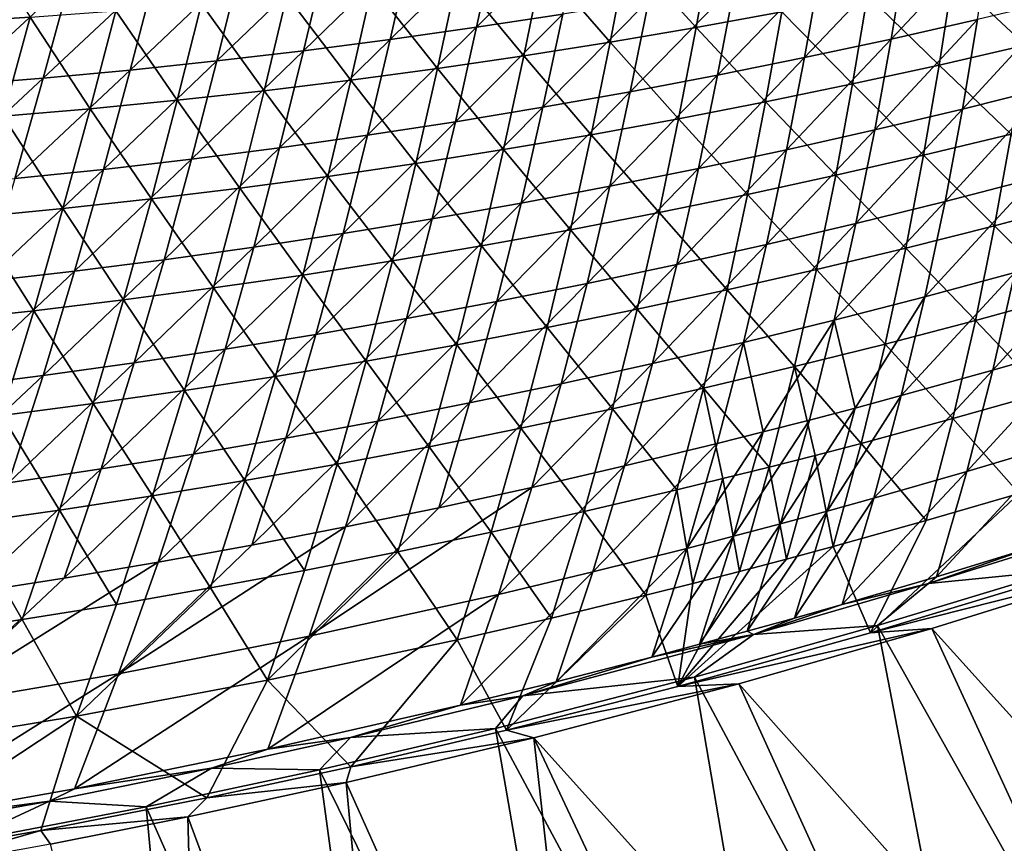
# Model space of a CAD drawing. Header units: metres. Extents: x 0 to 1400, y -1400 to 0.
# Tile 68 of 256: x 633 to 714, y -1315 to -1247. Entities that reach past the tile are written whole.
import ezdxf

# ---------------------------------------------------------------- set-up
doc = ezdxf.new("R2010")
doc.units = ezdxf.units.M

msp = doc.modelspace()

# ---------------------------------------------------------------- linework, layer by layer
at = {"layer": 'None'}
for points in [[(679.133789, -1239.338867, -253.429626), (670.5495, -1247.897217, -225.444366), (677.615845, -1246.807983, -225.486618)], [(679.133789, -1239.338867, -253.429626), (672.174927, -1240.327393, -253.386749), (670.5495, -1247.897217, -225.444366)], [(629.186462, -1239.457153, -281.940186), (633.964417, -1247.071899, -253.984146), (626.93573, -1247.496216, -253.953888)], [(712.714722, -1240.11853, -225.698166), (705.728821, -1241.619751, -225.655869), (704.523865, -1248.859375, -197.772064)], [(704.523865, -1248.859375, -197.772064), (711.611755, -1247.255615, -197.812775), (712.714722, -1240.11853, -225.698166)], [(672.174927, -1240.327393, -253.386749), (663.469788, -1248.901978, -225.402176), (670.5495, -1247.897217, -225.444366)], [(663.469788, -1248.901978, -225.402176), (672.174927, -1240.327393, -253.386749), (665.204346, -1241.232056, -253.343948)], [(688.538574, -1247.907227, -226.304794), (682.923706, -1241.700439, -254.201187), (689.867676, -1240.597046, -254.232803)], [(695.569458, -1246.620483, -226.335846), (688.538574, -1247.907227, -226.304794), (689.867676, -1240.597046, -254.232803)], [(665.204346, -1241.232056, -253.343948), (658.223022, -1242.052002, -253.301224), (656.377686, -1249.821289, -225.360046)], [(656.377686, -1249.821289, -225.360046), (663.469788, -1248.901978, -225.402176), (665.204346, -1241.232056, -253.343948)], [(681.489685, -1249.11145, -226.273865), (675.9646, -1242.720947, -254.169708), (682.923706, -1241.700439, -254.201187)], [(688.538574, -1247.907227, -226.304794), (681.489685, -1249.11145, -226.273865), (682.923706, -1241.700439, -254.201187)], [(705.728821, -1241.619751, -225.655869), (697.416626, -1250.381958, -197.731308), (704.523865, -1248.859375, -197.772064)], [(697.416626, -1250.381958, -197.731308), (705.728821, -1241.619751, -225.655869), (698.725159, -1243.040039, -225.613556)], [(658.223022, -1242.052002, -253.301224), (649.274109, -1250.654541, -225.318024), (656.377686, -1249.821289, -225.360046)], [(649.274109, -1250.654541, -225.318024), (658.223022, -1242.052002, -253.301224), (651.231934, -1242.786743, -253.258606)], [(709.574585, -1243.802124, -226.398224), (716.547791, -1242.271973, -226.429535), (715.522827, -1249.354736, -198.556259)], [(644.231995, -1243.435425, -253.21611), (635.036499, -1252.059814, -225.234344), (642.160095, -1251.401001, -225.276123)], [(635.036499, -1252.059814, -225.234344), (644.231995, -1243.435425, -253.21611), (637.224243, -1243.997559, -253.173752)], [(651.231934, -1242.786743, -253.258606), (644.231995, -1243.435425, -253.21611), (642.160095, -1251.401001, -225.276123)], [(642.160095, -1251.401001, -225.276123), (649.274109, -1250.654541, -225.318024), (651.231934, -1242.786743, -253.258606)], [(674.423706, -1250.232422, -226.243042), (668.991577, -1243.658081, -254.138351), (675.9646, -1242.720947, -254.169708)], [(681.489685, -1249.11145, -226.273865), (674.423706, -1250.232422, -226.243042), (675.9646, -1242.720947, -254.169708)], [(690.290771, -1251.82251, -197.690552), (698.725159, -1243.040039, -225.613556), (691.70459, -1244.378662, -225.571228)], [(690.290771, -1251.82251, -197.690552), (697.416626, -1250.381958, -197.731308), (698.725159, -1243.040039, -225.613556)], [(637.224243, -1243.997559, -253.173752), (630.209534, -1244.47229, -253.131561), (627.904358, -1252.630371, -225.192719)], [(627.904358, -1252.630371, -225.192719), (635.036499, -1252.059814, -225.234344), (637.224243, -1243.997559, -253.173752)], [(667.34198, -1251.269409, -226.212357), (662.006042, -1244.51123, -254.107162), (668.991577, -1243.658081, -254.138351)], [(674.423706, -1250.232422, -226.243042), (667.34198, -1251.269409, -226.212357), (668.991577, -1243.658081, -254.138351)], [(702.581604, -1245.251953, -226.366989), (709.574585, -1243.802124, -226.398224), (708.449097, -1250.986572, -198.52652)], [(708.449097, -1250.986572, -198.52652), (709.574585, -1243.802124, -226.398224), (715.522827, -1249.354736, -198.556259)], [(655.009216, -1245.279785, -254.076141), (662.006042, -1244.51123, -254.107162), (660.245911, -1252.221924, -226.181808)], [(662.006042, -1244.51123, -254.107162), (667.34198, -1251.269409, -226.212357), (660.245911, -1252.221924, -226.181808)], [(683.147156, -1253.180176, -197.64978), (691.70459, -1244.378662, -225.571228), (684.667847, -1245.634888, -225.528915)], [(683.147156, -1253.180176, -197.64978), (690.290771, -1251.82251, -197.690552), (691.70459, -1244.378662, -225.571228)], [(648.002441, -1245.963135, -254.045288), (655.009216, -1245.279785, -254.076141), (653.13678, -1253.089111, -226.151413)], [(655.009216, -1245.279785, -254.076141), (660.245911, -1252.221924, -226.181808), (653.13678, -1253.089111, -226.151413)], [(684.667847, -1245.634888, -225.528915), (677.615845, -1246.807983, -225.486618), (675.986633, -1254.454224, -197.609024)], [(675.986633, -1254.454224, -197.609024), (683.147156, -1253.180176, -197.64978), (684.667847, -1245.634888, -225.528915)], [(695.569458, -1246.620483, -226.335846), (702.581604, -1245.251953, -226.366989), (701.35376, -1252.537842, -198.496872)], [(701.35376, -1252.537842, -198.496872), (702.581604, -1245.251953, -226.366989), (708.449097, -1250.986572, -198.52652)], [(717.539551, -1252.808838, -170.030609), (718.679382, -1245.571289, -197.853439), (710.368103, -1254.595337, -169.992477)], [(718.679382, -1245.571289, -197.853439), (711.611755, -1247.255615, -197.812775), (710.368103, -1254.595337, -169.992477)], [(638.885071, -1254.565063, -226.091141), (633.964417, -1247.071899, -253.984146), (640.987061, -1246.560669, -254.014618)], [(646.016052, -1253.870361, -226.121185), (638.885071, -1254.565063, -226.091141), (640.987061, -1246.560669, -254.014618)], [(646.016052, -1253.870361, -226.121185), (640.987061, -1246.560669, -254.014618), (648.002441, -1245.963135, -254.045288)], [(653.13678, -1253.089111, -226.151413), (646.016052, -1253.870361, -226.121185), (648.002441, -1245.963135, -254.045288)], [(688.538574, -1247.907227, -226.304794), (695.569458, -1246.620483, -226.335846), (694.237427, -1254.00769, -198.4673)], [(694.237427, -1254.00769, -198.4673), (695.569458, -1246.620483, -226.335846), (701.35376, -1252.537842, -198.496872)], [(626.93573, -1247.496216, -253.953888), (633.964417, -1247.071899, -253.984146), (631.745117, -1255.172363, -226.061279)], [(633.964417, -1247.071899, -253.984146), (638.885071, -1254.565063, -226.091141), (631.745117, -1255.172363, -226.061279)], [(677.615845, -1246.807983, -225.486618), (668.81012, -1255.643921, -197.568314), (675.986633, -1254.454224, -197.609024)], [(677.615845, -1246.807983, -225.486618), (670.5495, -1247.897217, -225.444366), (668.81012, -1255.643921, -197.568314)], [(710.368103, -1254.595337, -169.992477), (711.611755, -1247.255615, -197.812775), (703.174927, -1256.30127, -169.954285)], [(711.611755, -1247.255615, -197.812775), (704.523865, -1248.859375, -197.772064), (703.174927, -1256.30127, -169.954285)], [(670.5495, -1247.897217, -225.444366), (661.618591, -1256.748413, -197.527634), (668.81012, -1255.643921, -197.568314)], [(670.5495, -1247.897217, -225.444366), (663.469788, -1248.901978, -225.402176), (661.618591, -1256.748413, -197.527634)], [(681.489685, -1249.11145, -226.273865), (688.538574, -1247.907227, -226.304794), (687.100647, -1255.395264, -198.43782)], [(687.100647, -1255.395264, -198.43782), (688.538574, -1247.907227, -226.304794), (694.237427, -1254.00769, -198.4673)], [(663.469788, -1248.901978, -225.402176), (654.413025, -1257.766724, -197.48703), (661.618591, -1256.748413, -197.527634)], [(654.413025, -1257.766724, -197.48703), (663.469788, -1248.901978, -225.402176), (656.377686, -1249.821289, -225.360046)], [(703.174927, -1256.30127, -169.954285), (704.523865, -1248.859375, -197.772064), (695.960754, -1257.925415, -169.916046)], [(704.523865, -1248.859375, -197.772064), (697.416626, -1250.381958, -197.731308), (695.960754, -1257.925415, -169.916046)], [(656.377686, -1249.821289, -225.360046), (649.274109, -1250.654541, -225.318024), (647.194458, -1258.69812, -197.446518)], [(647.194458, -1258.69812, -197.446518), (654.413025, -1257.766724, -197.48703), (656.377686, -1249.821289, -225.360046)], [(674.423706, -1250.232422, -226.243042), (681.489685, -1249.11145, -226.273865), (679.94397, -1256.700073, -198.408447)], [(679.94397, -1256.700073, -198.408447), (681.489685, -1249.11145, -226.273865), (687.100647, -1255.395264, -198.43782)], [(708.449097, -1250.986572, -198.52652), (715.522827, -1249.354736, -198.556259), (714.357178, -1256.640015, -170.747528)], [(649.274109, -1250.654541, -225.318024), (639.963867, -1259.54187, -197.406097), (647.194458, -1258.69812, -197.446518)], [(639.963867, -1259.54187, -197.406097), (649.274109, -1250.654541, -225.318024), (642.160095, -1251.401001, -225.276123)], [(667.34198, -1251.269409, -226.212357), (674.423706, -1250.232422, -226.243042), (672.768372, -1257.921143, -198.379181)], [(672.768372, -1257.921143, -198.379181), (674.423706, -1250.232422, -226.243042), (679.94397, -1256.700073, -198.408447)], [(695.960754, -1257.925415, -169.916046), (697.416626, -1250.381958, -197.731308), (688.726501, -1259.467285, -169.877777)], [(697.416626, -1250.381958, -197.731308), (690.290771, -1251.82251, -197.690552), (688.726501, -1259.467285, -169.877777)], [(642.160095, -1251.401001, -225.276123), (635.036499, -1252.059814, -225.234344), (632.722107, -1260.296997, -197.365799)], [(632.722107, -1260.296997, -197.365799), (639.963867, -1259.54187, -197.406097), (642.160095, -1251.401001, -225.276123)], [(660.245911, -1252.221924, -226.181808), (667.34198, -1251.269409, -226.212357), (665.575256, -1259.057739, -198.350052)], [(665.575256, -1259.057739, -198.350052), (667.34198, -1251.269409, -226.212357), (672.768372, -1257.921143, -198.379181)], [(701.35376, -1252.537842, -198.496872), (708.449097, -1250.986572, -198.52652), (707.179504, -1258.373169, -170.720322)], [(707.179504, -1258.373169, -170.720322), (708.449097, -1250.986572, -198.52652), (714.357178, -1256.640015, -170.747528)], [(635.036499, -1252.059814, -225.234344), (625.470276, -1260.962769, -197.325638), (632.722107, -1260.296997, -197.365799)], [(625.470276, -1260.962769, -197.325638), (635.036499, -1252.059814, -225.234344), (627.904358, -1252.630371, -225.192719)], [(653.13678, -1253.089111, -226.151413), (660.245911, -1252.221924, -226.181808), (658.366089, -1260.109253, -198.32106)], [(658.366089, -1260.109253, -198.32106), (660.245911, -1252.221924, -226.181808), (665.575256, -1259.057739, -198.350052)], [(688.726501, -1259.467285, -169.877777), (690.290771, -1251.82251, -197.690552), (681.472961, -1260.925781, -169.839508)], [(690.290771, -1251.82251, -197.690552), (683.147156, -1253.180176, -197.64978), (681.472961, -1260.925781, -169.839508)], [(646.016052, -1253.870361, -226.121185), (653.13678, -1253.089111, -226.151413), (651.142212, -1261.074707, -198.292206)], [(651.142212, -1261.074707, -198.292206), (653.13678, -1253.089111, -226.151413), (658.366089, -1260.109253, -198.32106)], [(694.237427, -1254.00769, -198.4673), (701.35376, -1252.537842, -198.496872), (699.978577, -1260.025269, -170.693176)], [(699.978577, -1260.025269, -170.693176), (701.35376, -1252.537842, -198.496872), (707.179504, -1258.373169, -170.720322)], [(710.368103, -1254.595337, -169.992477), (708.940002, -1262.161621, -142.244186), (717.539551, -1252.808838, -170.030609)], [(708.940002, -1262.161621, -142.244186), (716.219055, -1260.27356, -142.278748), (717.539551, -1252.808838, -170.030609)], [(638.885071, -1254.565063, -226.091141), (646.016052, -1253.870361, -226.121185), (643.90509, -1261.953369, -198.263519)], [(643.90509, -1261.953369, -198.263519), (646.016052, -1253.870361, -226.121185), (651.142212, -1261.074707, -198.292206)], [(681.472961, -1260.925781, -169.839508), (683.147156, -1253.180176, -197.64978), (674.200928, -1262.300049, -169.801224)], [(683.147156, -1253.180176, -197.64978), (675.986633, -1254.454224, -197.609024), (674.200928, -1262.300049, -169.801224)], [(631.745117, -1255.172363, -226.061279), (638.885071, -1254.565063, -226.091141), (636.656128, -1262.744629, -198.235001)], [(636.656128, -1262.744629, -198.235001), (638.885071, -1254.565063, -226.091141), (643.90509, -1261.953369, -198.263519)], [(674.200928, -1262.300049, -169.801224), (675.986633, -1254.454224, -197.609024), (666.911438, -1263.589233, -169.76297)], [(675.986633, -1254.454224, -197.609024), (668.81012, -1255.643921, -197.568314), (666.911438, -1263.589233, -169.76297)], [(687.100647, -1255.395264, -198.43782), (694.237427, -1254.00769, -198.4673), (692.754944, -1261.595703, -170.666122)], [(692.754944, -1261.595703, -170.666122), (694.237427, -1254.00769, -198.4673), (699.978577, -1260.025269, -170.693176)], [(703.174927, -1256.30127, -169.954285), (701.637817, -1263.968628, -142.209534), (710.368103, -1254.595337, -169.992477)], [(701.637817, -1263.968628, -142.209534), (708.940002, -1262.161621, -142.244186), (710.368103, -1254.595337, -169.992477)], [(629.396729, -1263.447632, -198.206665), (631.745117, -1255.172363, -226.061279), (636.656128, -1262.744629, -198.235001)], [(679.94397, -1256.700073, -198.408447), (687.100647, -1255.395264, -198.43782), (685.509155, -1263.083618, -170.639145)], [(685.509155, -1263.083618, -170.639145), (687.100647, -1255.395264, -198.43782), (692.754944, -1261.595703, -170.666122)], [(666.911438, -1263.589233, -169.76297), (668.81012, -1255.643921, -197.568314), (659.605408, -1264.79248, -169.724762)], [(668.81012, -1255.643921, -197.568314), (661.618591, -1256.748413, -197.527634), (659.605408, -1264.79248, -169.724762)], [(695.960754, -1257.925415, -169.916046), (694.313293, -1265.693481, -142.174835), (703.174927, -1256.30127, -169.954285)], [(694.313293, -1265.693481, -142.174835), (701.637817, -1263.968628, -142.209534), (703.174927, -1256.30127, -169.954285)], [(659.605408, -1264.79248, -169.724762), (661.618591, -1256.748413, -197.527634), (652.283875, -1265.908936, -169.6866)], [(661.618591, -1256.748413, -197.527634), (654.413025, -1257.766724, -197.48703), (652.283875, -1265.908936, -169.6866)], [(672.768372, -1257.921143, -198.379181), (679.94397, -1256.700073, -198.408447), (678.24176, -1264.488037, -170.612274)], [(678.24176, -1264.488037, -170.612274), (679.94397, -1256.700073, -198.408447), (685.509155, -1263.083618, -170.639145)], [(714.357178, -1256.640015, -170.747528), (713.007141, -1264.151855, -143.010422), (707.179504, -1258.373169, -170.720322)], [(720.267212, -1262.237915, -143.034164), (713.007141, -1264.151855, -143.010422), (714.357178, -1256.640015, -170.747528)], [(652.283875, -1265.908936, -169.6866), (654.413025, -1257.766724, -197.48703), (644.947876, -1266.9375, -169.648499)], [(654.413025, -1257.766724, -197.48703), (647.194458, -1258.69812, -197.446518), (644.947876, -1266.9375, -169.648499)], [(665.575256, -1259.057739, -198.350052), (672.768372, -1257.921143, -198.379181), (670.953796, -1265.808472, -170.58551)], [(670.953796, -1265.808472, -170.58551), (672.768372, -1257.921143, -198.379181), (678.24176, -1264.488037, -170.612274)], [(688.726501, -1259.467285, -169.877777), (686.967285, -1267.335327, -142.140091), (695.960754, -1257.925415, -169.916046)], [(686.967285, -1267.335327, -142.140091), (694.313293, -1265.693481, -142.174835), (695.960754, -1257.925415, -169.916046)], [(644.947876, -1266.9375, -169.648499), (647.194458, -1258.69812, -197.446518), (637.598328, -1267.877441, -169.610489)], [(647.194458, -1258.69812, -197.446518), (639.963867, -1259.54187, -197.406097), (637.598328, -1267.877441, -169.610489)], [(707.179504, -1258.373169, -170.720322), (705.721741, -1265.985352, -142.98674), (699.978577, -1260.025269, -170.693176)], [(713.007141, -1264.151855, -143.010422), (705.721741, -1265.985352, -142.98674), (707.179504, -1258.373169, -170.720322)], [(637.598328, -1267.877441, -169.610489), (639.963867, -1259.54187, -197.406097), (630.236267, -1268.727661, -169.572571)], [(639.963867, -1259.54187, -197.406097), (632.722107, -1260.296997, -197.365799), (630.236267, -1268.727661, -169.572571)], [(658.366089, -1260.109253, -198.32106), (665.575256, -1259.057739, -198.350052), (663.646667, -1267.043823, -170.558868)], [(663.646667, -1267.043823, -170.558868), (665.575256, -1259.057739, -198.350052), (670.953796, -1265.808472, -170.58551)], [(681.472961, -1260.925781, -169.839508), (679.600586, -1268.893311, -142.105316), (688.726501, -1259.467285, -169.877777)], [(679.600586, -1268.893311, -142.105316), (686.967285, -1267.335327, -142.140091), (688.726501, -1259.467285, -169.877777)], [(651.142212, -1261.074707, -198.292206), (658.366089, -1260.109253, -198.32106), (656.321838, -1268.193237, -170.532349)], [(656.321838, -1268.193237, -170.532349), (658.366089, -1260.109253, -198.32106), (663.646667, -1267.043823, -170.558868)], [(699.978577, -1260.025269, -170.693176), (698.411682, -1267.737427, -142.963104), (692.754944, -1261.595703, -170.666122)], [(705.721741, -1265.985352, -142.98674), (698.411682, -1267.737427, -142.963104), (699.978577, -1260.025269, -170.693176)], [(708.940002, -1262.161621, -142.244186), (707.283264, -1269.97937, -114.570862), (716.219055, -1260.27356, -142.278748)], [(707.283264, -1269.97937, -114.570862), (714.674011, -1267.991089, -114.600845), (716.219055, -1260.27356, -142.278748)], [(643.90509, -1261.953369, -198.263519), (651.142212, -1261.074707, -198.292206), (648.980835, -1269.255981, -170.505966)], [(648.980835, -1269.255981, -170.505966), (651.142212, -1261.074707, -198.292206), (656.321838, -1268.193237, -170.532349)], [(674.200928, -1262.300049, -169.801224), (672.21405, -1270.366455, -142.070526), (681.472961, -1260.925781, -169.839508)], [(672.21405, -1270.366455, -142.070526), (679.600586, -1268.893311, -142.105316), (681.472961, -1260.925781, -169.839508)], [(636.656128, -1262.744629, -198.235001), (643.90509, -1261.953369, -198.263519), (641.625061, -1270.231201, -170.479736)], [(641.625061, -1270.231201, -170.479736), (643.90509, -1261.953369, -198.263519), (648.980835, -1269.255981, -170.505966)], [(692.754944, -1261.595703, -170.666122), (691.077454, -1269.407349, -142.939545), (685.509155, -1263.083618, -170.639145)], [(698.411682, -1267.737427, -142.963104), (691.077454, -1269.407349, -142.939545), (692.754944, -1261.595703, -170.666122)], [(629.396729, -1263.447632, -198.206665), (636.656128, -1262.744629, -198.235001), (634.25592, -1271.11792, -170.453674)], [(634.25592, -1271.11792, -170.453674), (636.656128, -1262.744629, -198.235001), (641.625061, -1270.231201, -170.479736)], [(666.911438, -1263.589233, -169.76297), (664.808716, -1271.753784, -142.035721), (674.200928, -1262.300049, -169.801224)], [(664.808716, -1271.753784, -142.035721), (672.21405, -1270.366455, -142.070526), (674.200928, -1262.300049, -169.801224)], [(701.637817, -1263.968628, -142.209534), (699.868103, -1271.885864, -114.540787), (708.940002, -1262.161621, -142.244186)], [(699.868103, -1271.885864, -114.540787), (707.283264, -1269.97937, -114.570862), (708.940002, -1262.161621, -142.244186)], [(718.798706, -1269.901855, -115.368752), (713.007141, -1264.151855, -143.010422), (720.267212, -1262.237915, -143.034164)], [(626.875, -1271.915405, -170.427765), (629.396729, -1263.447632, -198.206665), (634.25592, -1271.11792, -170.453674)], [(659.605408, -1264.79248, -169.724762), (657.385559, -1273.054443, -142.000946), (666.911438, -1263.589233, -169.76297)], [(657.385559, -1273.054443, -142.000946), (664.808716, -1271.753784, -142.035721), (666.911438, -1263.589233, -169.76297)], [(685.509155, -1263.083618, -170.639145), (683.719482, -1270.994263, -142.916077), (678.24176, -1264.488037, -170.612274)], [(691.077454, -1269.407349, -142.939545), (683.719482, -1270.994263, -142.916077), (685.509155, -1263.083618, -170.639145)], [(694.313293, -1265.693481, -142.174835), (692.429504, -1273.709839, -114.510635), (701.637817, -1263.968628, -142.209534)], [(692.429504, -1273.709839, -114.510635), (699.868103, -1271.885864, -114.540787), (701.637817, -1263.968628, -142.209534)], [(711.428223, -1271.915283, -115.349564), (705.721741, -1265.985352, -142.98674), (713.007141, -1264.151855, -143.010422)], [(718.798706, -1269.901855, -115.368752), (711.428223, -1271.915283, -115.349564), (713.007141, -1264.151855, -143.010422)], [(652.283875, -1265.908936, -169.6866), (649.945496, -1274.267212, -141.966187), (659.605408, -1264.79248, -169.724762)], [(649.945496, -1274.267212, -141.966187), (657.385559, -1273.054443, -142.000946), (659.605408, -1264.79248, -169.724762)], [(678.24176, -1264.488037, -170.612274), (676.338379, -1272.497314, -142.89267), (670.953796, -1265.808472, -170.58551)], [(683.719482, -1270.994263, -142.916077), (676.338379, -1272.497314, -142.89267), (678.24176, -1264.488037, -170.612274)], [(644.947876, -1266.9375, -169.648499), (642.489685, -1275.391357, -141.931488), (652.283875, -1265.908936, -169.6866)], [(642.489685, -1275.391357, -141.931488), (649.945496, -1274.267212, -141.966187), (652.283875, -1265.908936, -169.6866)], [(670.953796, -1265.808472, -170.58551), (668.935181, -1273.915649, -142.86937), (663.646667, -1267.043823, -170.558868)], [(676.338379, -1272.497314, -142.89267), (668.935181, -1273.915649, -142.86937), (670.953796, -1265.808472, -170.58551)], [(686.967285, -1267.335327, -142.140091), (684.968201, -1275.450195, -114.480415), (694.313293, -1265.693481, -142.174835)], [(684.968201, -1275.450195, -114.480415), (692.429504, -1273.709839, -114.510635), (694.313293, -1265.693481, -142.174835)], [(698.411682, -1267.737427, -142.963104), (705.721741, -1265.985352, -142.98674), (704.03125, -1273.847778, -115.330414)], [(705.721741, -1265.985352, -142.98674), (711.428223, -1271.915283, -115.349564), (704.03125, -1273.847778, -115.330414)], [(712.859863, -1275.98938, -86.990395), (722.039673, -1265.922241, -114.63073), (714.674011, -1267.991089, -114.600845)], [(722.039673, -1265.922241, -114.63073), (712.859863, -1275.98938, -86.990395), (720.34082, -1273.821289, -87.014969)], [(637.598328, -1267.877441, -169.610489), (635.019104, -1276.425781, -141.896835), (644.947876, -1266.9375, -169.648499)], [(635.019104, -1276.425781, -141.896835), (642.489685, -1275.391357, -141.931488), (644.947876, -1266.9375, -169.648499)], [(663.646667, -1267.043823, -170.558868), (661.511414, -1275.248291, -142.846176), (656.321838, -1268.193237, -170.532349)], [(668.935181, -1273.915649, -142.86937), (661.511414, -1275.248291, -142.846176), (663.646667, -1267.043823, -170.558868)], [(679.600586, -1268.893311, -142.105316), (677.484985, -1277.105957, -114.450142), (686.967285, -1267.335327, -142.140091)], [(677.484985, -1277.105957, -114.450142), (684.968201, -1275.450195, -114.480415), (686.967285, -1267.335327, -142.140091)], [(630.236267, -1268.727661, -169.572571), (627.534668, -1277.369507, -141.862244), (637.598328, -1267.877441, -169.610489)], [(627.534668, -1277.369507, -141.862244), (635.019104, -1276.425781, -141.896835), (637.598328, -1267.877441, -169.610489)], [(656.321838, -1268.193237, -170.532349), (654.068481, -1276.494263, -142.82309), (648.980835, -1269.255981, -170.505966)], [(661.511414, -1275.248291, -142.846176), (654.068481, -1276.494263, -142.82309), (656.321838, -1268.193237, -170.532349)], [(696.608276, -1275.698364, -115.311302), (691.077454, -1269.407349, -142.939545), (698.411682, -1267.737427, -142.963104)], [(704.03125, -1273.847778, -115.330414), (696.608276, -1275.698364, -115.311302), (698.411682, -1267.737427, -142.963104)], [(705.352783, -1278.076172, -86.965721), (712.859863, -1275.98938, -86.990395), (714.674011, -1267.991089, -114.600845)], [(714.674011, -1267.991089, -114.600845), (707.283264, -1269.97937, -114.570862), (705.352783, -1278.076172, -86.965721)], [(648.980835, -1269.255981, -170.505966), (646.607971, -1277.65271, -142.800125), (641.625061, -1270.231201, -170.479736)], [(654.068481, -1276.494263, -142.82309), (646.607971, -1277.65271, -142.800125), (648.980835, -1269.255981, -170.505966)], [(672.21405, -1270.366455, -142.070526), (669.980835, -1278.676025, -114.419823), (679.600586, -1268.893311, -142.105316)], [(669.980835, -1278.676025, -114.419823), (677.484985, -1277.105957, -114.450142), (679.600586, -1268.893311, -142.105316)], [(691.077454, -1269.407349, -142.939545), (689.15979, -1277.466309, -115.292252), (683.719482, -1270.994263, -142.916077)], [(689.15979, -1277.466309, -115.292252), (691.077454, -1269.407349, -142.939545), (696.608276, -1275.698364, -115.311302)], [(707.283264, -1269.97937, -114.570862), (699.868103, -1271.885864, -114.540787), (701.589722, -1279.088867, -86.953346)], [(707.283264, -1269.97937, -114.570862), (701.589722, -1279.088867, -86.953346), (705.352783, -1278.076172, -86.965721)], [(717.059509, -1277.846436, -87.773666), (711.428223, -1271.915283, -115.349564), (718.798706, -1269.901855, -115.368752)], [(641.625061, -1270.231201, -170.479736), (639.131409, -1278.722656, -142.777283), (634.25592, -1271.11792, -170.453674)], [(646.607971, -1277.65271, -142.800125), (639.131409, -1278.722656, -142.777283), (641.625061, -1270.231201, -170.479736)], [(664.808716, -1271.753784, -142.035721), (662.456726, -1280.159668, -114.389473), (672.21405, -1270.366455, -142.070526)], [(662.456726, -1280.159668, -114.389473), (669.980835, -1278.676025, -114.419823), (672.21405, -1270.366455, -142.070526)], [(634.25592, -1271.11792, -170.453674), (631.640198, -1279.703125, -142.754578), (626.875, -1271.915405, -170.427765)], [(639.131409, -1278.722656, -142.777283), (631.640198, -1279.703125, -142.754578), (634.25592, -1271.11792, -170.453674)], [(683.719482, -1270.994263, -142.916077), (681.68634, -1279.150635, -115.273247), (676.338379, -1272.497314, -142.89267)], [(689.15979, -1277.466309, -115.292252), (681.68634, -1279.150635, -115.273247), (683.719482, -1270.994263, -142.916077)], [(657.385559, -1273.054443, -142.000946), (654.913635, -1281.555542, -114.3591), (664.808716, -1271.753784, -142.035721)], [(654.913635, -1281.555542, -114.3591), (662.456726, -1280.159668, -114.389473), (664.808716, -1271.753784, -142.035721)], [(676.338379, -1272.497314, -142.89267), (674.188416, -1280.750488, -115.254311), (668.935181, -1273.915649, -142.86937)], [(681.68634, -1279.150635, -115.273247), (674.188416, -1280.750488, -115.254311), (676.338379, -1272.497314, -142.89267)], [(692.429504, -1273.709839, -114.510635), (694.044983, -1281.051758, -86.928528), (699.868103, -1271.885864, -114.540787)], [(694.044983, -1281.051758, -86.928528), (697.820435, -1280.080688, -86.940948), (699.868103, -1271.885864, -114.540787)], [(699.868103, -1271.885864, -114.540787), (697.820435, -1280.080688, -86.940948), (701.589722, -1279.088867, -86.953346)], [(704.03125, -1273.847778, -115.330414), (711.428223, -1271.915283, -115.349564), (709.574036, -1279.957886, -87.759811)], [(711.428223, -1271.915283, -115.349564), (717.059509, -1277.846436, -87.773666), (709.574036, -1279.957886, -87.759811)], [(649.945496, -1274.267212, -141.966187), (647.352661, -1282.862671, -114.328728), (657.385559, -1273.054443, -142.000946)], [(647.352661, -1282.862671, -114.328728), (654.913635, -1281.555542, -114.3591), (657.385559, -1273.054443, -142.000946)], [(668.935181, -1273.915649, -142.86937), (666.667114, -1282.264893, -115.235443), (661.511414, -1275.248291, -142.846176)], [(674.188416, -1280.750488, -115.254311), (666.667114, -1282.264893, -115.235443), (668.935181, -1273.915649, -142.86937)], [(684.968201, -1275.450195, -114.480415), (682.683167, -1283.838745, -86.891151), (692.429504, -1273.709839, -114.510635)], [(682.683167, -1283.838745, -86.891151), (690.263611, -1282.001953, -86.916084), (692.429504, -1273.709839, -114.510635)], [(692.429504, -1273.709839, -114.510635), (690.263611, -1282.001953, -86.916084), (694.044983, -1281.051758, -86.928528)], [(702.061035, -1281.987793, -87.745987), (696.608276, -1275.698364, -115.311302), (704.03125, -1273.847778, -115.330414)], [(709.574036, -1279.957886, -87.759811), (702.061035, -1281.987793, -87.745987), (704.03125, -1273.847778, -115.330414)], [(710.733093, -1284.29248, -59.452564), (718.334534, -1282.026978, -59.4711), (720.34082, -1273.821289, -87.014969)], [(720.34082, -1273.821289, -87.014969), (712.859863, -1275.98938, -86.990395), (710.733093, -1284.29248, -59.452564)], [(642.489685, -1275.391357, -141.931488), (639.774719, -1284.080078, -114.298363), (649.945496, -1274.267212, -141.966187)], [(639.774719, -1284.080078, -114.298363), (647.352661, -1282.862671, -114.328728), (649.945496, -1274.267212, -141.966187)], [(635.019104, -1276.425781, -141.896835), (632.180969, -1285.206787, -114.268021), (642.489685, -1275.391357, -141.931488)], [(632.180969, -1285.206787, -114.268021), (639.774719, -1284.080078, -114.298363), (642.489685, -1275.391357, -141.931488)], [(661.511414, -1275.248291, -142.846176), (659.123962, -1283.692749, -115.216652), (654.068481, -1276.494263, -142.82309)], [(666.667114, -1282.264893, -115.235443), (659.123962, -1283.692749, -115.216652), (661.511414, -1275.248291, -142.846176)], [(677.484985, -1277.105957, -114.450142), (675.079895, -1285.590088, -86.866142), (684.968201, -1275.450195, -114.480415)], [(675.079895, -1285.590088, -86.866142), (682.683167, -1283.838745, -86.891151), (684.968201, -1275.450195, -114.480415)], [(696.608276, -1275.698364, -115.311302), (694.520996, -1283.935303, -87.732193), (689.15979, -1277.466309, -115.292252)], [(698.294373, -1282.971924, -87.739082), (694.520996, -1283.935303, -87.732193), (696.608276, -1275.698364, -115.311302)], [(702.061035, -1281.987793, -87.745987), (698.294373, -1282.971924, -87.739082), (696.608276, -1275.698364, -115.311302)], [(627.534668, -1277.369507, -141.862244), (624.572388, -1286.241577, -114.237709), (635.019104, -1276.425781, -141.896835)], [(624.572388, -1286.241577, -114.237709), (632.180969, -1285.206787, -114.268021), (635.019104, -1276.425781, -141.896835)], [(654.068481, -1276.494263, -142.82309), (651.560547, -1285.033203, -115.197952), (646.607971, -1277.65271, -142.800125)], [(659.123962, -1283.692749, -115.216652), (651.560547, -1285.033203, -115.197952), (654.068481, -1276.494263, -142.82309)], [(703.104858, -1286.475952, -59.433929), (712.859863, -1275.98938, -86.990395), (705.352783, -1278.076172, -86.965721)], [(712.859863, -1275.98938, -86.990395), (703.104858, -1286.475952, -59.433929), (710.733093, -1284.29248, -59.452564)], [(669.980835, -1278.676025, -114.419823), (667.454773, -1287.255005, -86.841087), (677.484985, -1277.105957, -114.450142)], [(667.454773, -1287.255005, -86.841087), (675.079895, -1285.590088, -86.866142), (677.484985, -1277.105957, -114.450142)], [(646.607971, -1277.65271, -142.800125), (643.978333, -1286.285156, -115.179337), (639.131409, -1278.722656, -142.777283)], [(651.560547, -1285.033203, -115.197952), (643.978333, -1286.285156, -115.179337), (646.607971, -1277.65271, -142.800125)], [(689.15979, -1277.466309, -115.292252), (686.954468, -1285.799316, -87.718452), (681.68634, -1279.150635, -115.273247)], [(690.741028, -1284.877808, -87.725319), (686.954468, -1285.799316, -87.718452), (689.15979, -1277.466309, -115.292252)], [(694.520996, -1283.935303, -87.732193), (690.741028, -1284.877808, -87.725319), (689.15979, -1277.466309, -115.292252)], [(699.280945, -1287.536621, -59.424576), (703.104858, -1286.475952, -59.433929), (705.352783, -1278.076172, -86.965721)], [(705.352783, -1278.076172, -86.965721), (701.589722, -1279.088867, -86.953346), (699.280945, -1287.536621, -59.424576)], [(709.574036, -1279.957886, -87.759811), (717.059509, -1277.846436, -87.773666), (715.005554, -1286.096802, -60.251335)], [(639.131409, -1278.722656, -142.777283), (636.378967, -1287.44751, -115.16082), (631.640198, -1279.703125, -142.754578)], [(643.978333, -1286.285156, -115.179337), (636.378967, -1287.44751, -115.16082), (639.131409, -1278.722656, -142.777283)], [(662.456726, -1280.159668, -114.389473), (659.808838, -1288.832275, -86.815979), (669.980835, -1278.676025, -114.419823)], [(659.808838, -1288.832275, -86.815979), (667.454773, -1287.255005, -86.841087), (669.980835, -1278.676025, -114.419823)], [(636.378967, -1287.44751, -115.16082), (628.763977, -1288.519531, -115.14241), (631.640198, -1279.703125, -142.754578)], [(681.68634, -1279.150635, -115.273247), (679.361938, -1287.578979, -87.704758), (674.188416, -1280.750488, -115.254311)], [(686.954468, -1285.799316, -87.718452), (679.361938, -1287.578979, -87.704758), (681.68634, -1279.150635, -115.273247)], [(701.589722, -1279.088867, -86.953346), (695.450684, -1288.576294, -59.415203), (699.280945, -1287.536621, -59.424576)], [(697.820435, -1280.080688, -86.940948), (695.450684, -1288.576294, -59.415203), (701.589722, -1279.088867, -86.953346)], [(654.913635, -1281.555542, -114.3591), (652.143005, -1290.321045, -86.790848), (662.456726, -1280.159668, -114.389473)], [(652.143005, -1290.321045, -86.790848), (659.808838, -1288.832275, -86.815979), (662.456726, -1280.159668, -114.389473)], [(694.044983, -1281.051758, -86.928528), (691.614075, -1289.594971, -59.405807), (697.820435, -1280.080688, -86.940948)], [(691.614075, -1289.594971, -59.405807), (695.450684, -1288.576294, -59.415203), (697.820435, -1280.080688, -86.940948)], [(707.400146, -1288.304443, -60.243546), (702.061035, -1281.987793, -87.745987), (709.574036, -1279.957886, -87.759811)], [(715.005554, -1286.096802, -60.251335), (707.400146, -1288.304443, -60.243546), (709.574036, -1279.957886, -87.759811)], [(674.188416, -1280.750488, -115.254311), (671.743958, -1289.273438, -87.691116), (666.667114, -1282.264893, -115.235443)], [(679.361938, -1287.578979, -87.704758), (671.743958, -1289.273438, -87.691116), (674.188416, -1280.750488, -115.254311)], [(690.263611, -1282.001953, -86.916084), (687.771301, -1290.592407, -59.396397), (694.044983, -1281.051758, -86.928528)], [(694.044983, -1281.051758, -86.928528), (687.771301, -1290.592407, -59.396397), (691.614075, -1289.594971, -59.405807)], [(647.352661, -1282.862671, -114.328728), (644.458496, -1291.719849, -86.765686), (654.913635, -1281.555542, -114.3591)], [(644.458496, -1291.719849, -86.765686), (652.143005, -1290.321045, -86.790848), (654.913635, -1281.555542, -114.3591)], [(682.683167, -1283.838745, -86.891151), (680.067749, -1292.523193, -59.377518), (690.263611, -1282.001953, -86.916084)], [(680.067749, -1292.523193, -59.377518), (687.771301, -1290.592407, -59.396397), (690.263611, -1282.001953, -86.916084)], [(699.766479, -1290.429932, -60.235798), (698.294373, -1282.971924, -87.739082), (702.061035, -1281.987793, -87.745987)], [(707.400146, -1288.304443, -60.243546), (699.766479, -1290.429932, -60.235798), (702.061035, -1281.987793, -87.745987)], [(708.254517, -1292.911377, -32.031902), (715.981567, -1290.551147, -32.0425), (718.334534, -1282.026978, -59.4711)], [(708.254517, -1292.911377, -32.031902), (718.334534, -1282.026978, -59.4711), (710.733093, -1284.29248, -59.452564)], [(639.774719, -1284.080078, -114.298363), (636.756226, -1293.027954, -86.740517), (647.352661, -1282.862671, -114.328728)], [(636.756226, -1293.027954, -86.740517), (644.458496, -1291.719849, -86.765686), (647.352661, -1282.862671, -114.328728)], [(666.667114, -1282.264893, -115.235443), (664.101563, -1290.88147, -87.677528), (659.123962, -1283.692749, -115.216652)], [(671.743958, -1289.273438, -87.691116), (664.101563, -1290.88147, -87.677528), (666.667114, -1282.264893, -115.235443)], [(695.939209, -1291.461426, -60.231945), (694.520996, -1283.935303, -87.732193), (698.294373, -1282.971924, -87.739082)], [(699.766479, -1290.429932, -60.235798), (695.939209, -1291.461426, -60.231945), (698.294373, -1282.971924, -87.739082)], [(659.123962, -1283.692749, -115.216652), (656.43634, -1292.402222, -87.664009), (651.560547, -1285.033203, -115.197952)], [(664.101563, -1290.88147, -87.677528), (656.43634, -1292.402222, -87.664009), (659.123962, -1283.692749, -115.216652)], [(632.180969, -1285.206787, -114.268021), (629.037292, -1294.244019, -86.715347), (639.774719, -1284.080078, -114.298363)], [(629.037292, -1294.244019, -86.715347), (636.756226, -1293.027954, -86.740517), (639.774719, -1284.080078, -114.298363)], [(675.079895, -1285.590088, -86.866142), (672.340698, -1294.367554, -59.358578), (682.683167, -1283.838745, -86.891151)], [(672.340698, -1294.367554, -59.358578), (680.067749, -1292.523193, -59.377518), (682.683167, -1283.838745, -86.891151)], [(692.105103, -1292.472046, -60.228104), (690.741028, -1284.877808, -87.725319), (694.520996, -1283.935303, -87.732193)], [(695.939209, -1291.461426, -60.231945), (692.105103, -1292.472046, -60.228104), (694.520996, -1283.935303, -87.732193)], [(700.500244, -1295.188721, -32.021168), (708.254517, -1292.911377, -32.031902), (710.733093, -1284.29248, -59.452564)], [(710.733093, -1284.29248, -59.452564), (703.104858, -1286.475952, -59.433929), (700.500244, -1295.188721, -32.021168)], [(651.560547, -1285.033203, -115.197952), (648.749939, -1293.834473, -87.650558), (643.978333, -1286.285156, -115.179337)], [(656.43634, -1292.402222, -87.664009), (648.749939, -1293.834473, -87.650558), (651.560547, -1285.033203, -115.197952)], [(690.741028, -1284.877808, -87.725319), (688.264099, -1293.461548, -60.224274), (686.954468, -1285.799316, -87.718452)], [(688.264099, -1293.461548, -60.224274), (690.741028, -1284.877808, -87.725319), (692.105103, -1292.472046, -60.228104)], [(667.454773, -1287.255005, -86.841087), (656.820251, -1297.792725, -59.320541), (675.079895, -1285.590088, -86.866142)], [(656.820251, -1297.792725, -59.320541), (672.340698, -1294.367554, -59.358578), (675.079895, -1285.590088, -86.866142)], [(686.954468, -1285.799316, -87.718452), (684.416443, -1294.42981, -60.220455), (679.361938, -1287.578979, -87.704758)], [(688.264099, -1293.461548, -60.224274), (684.416443, -1294.42981, -60.220455), (686.954468, -1285.799316, -87.718452)], [(721.336609, -1291.897705, -32.845512), (702.826721, -1297.519653, -32.845623), (715.005554, -1286.096802, -60.251335)], [(702.826721, -1297.519653, -32.845623), (707.400146, -1288.304443, -60.243546), (715.005554, -1286.096802, -60.251335)], [(643.978333, -1286.285156, -115.179337), (641.043945, -1295.177124, -87.637184), (636.378967, -1287.44751, -115.16082)], [(648.749939, -1293.834473, -87.650558), (641.043945, -1295.177124, -87.637184), (643.978333, -1286.285156, -115.179337)], [(696.613159, -1296.295898, -32.015747), (703.104858, -1286.475952, -59.433929), (699.280945, -1287.536621, -59.424576)], [(703.104858, -1286.475952, -59.433929), (696.613159, -1296.295898, -32.015747), (700.500244, -1295.188721, -32.021168)], [(636.378967, -1287.44751, -115.16082), (633.319885, -1296.429321, -87.623886), (628.763977, -1288.519531, -115.14241)], [(641.043945, -1295.177124, -87.637184), (633.319885, -1296.429321, -87.623886), (636.378967, -1287.44751, -115.16082)], [(667.454773, -1287.255005, -86.841087), (659.808838, -1288.832275, -86.815979), (656.820251, -1297.792725, -59.320541)], [(676.701111, -1296.302368, -60.212868), (671.743958, -1289.273438, -87.691116), (679.361938, -1287.578979, -87.704758)], [(684.416443, -1294.42981, -60.220455), (676.701111, -1296.302368, -60.212868), (679.361938, -1287.578979, -87.704758)], [(692.719604, -1297.381836, -32.010292), (696.613159, -1296.295898, -32.015747), (699.280945, -1287.536621, -59.424576)], [(699.280945, -1287.536621, -59.424576), (695.450684, -1288.576294, -59.415203), (692.719604, -1297.381836, -32.010292)], [(633.319885, -1296.429321, -87.623886), (625.579468, -1297.589722, -87.610672), (628.763977, -1288.519531, -115.14241)], [(695.450684, -1288.576294, -59.415203), (688.819702, -1298.446533, -32.004807), (692.719604, -1297.381836, -32.010292)], [(695.450684, -1288.576294, -59.415203), (691.614075, -1289.594971, -59.405807), (688.819702, -1298.446533, -32.004807)], [(707.400146, -1288.304443, -60.243546), (702.826721, -1297.519653, -32.845623), (699.766479, -1290.429932, -60.235798)], [(641.218323, -1300.858521, -59.282372), (659.808838, -1288.832275, -86.815979), (652.143005, -1290.321045, -86.790848)], [(659.808838, -1288.832275, -86.815979), (641.218323, -1300.858521, -59.282372), (656.820251, -1297.792725, -59.320541)], [(664.101563, -1290.88147, -87.677528), (671.743958, -1289.273438, -87.691116), (668.959656, -1298.088745, -60.205341)], [(671.743958, -1289.273438, -87.691116), (676.701111, -1296.302368, -60.212868), (668.959656, -1298.088745, -60.205341)], [(707.579651, -1293.477051, -30.859127), (722.538025, -1288.801392, -30.865099), (715.981567, -1290.551147, -32.0425)], [(707.579651, -1293.477051, -30.859127), (718.281311, -1292.389771, -29.638535), (722.538025, -1288.801392, -30.865099)], [(687.771301, -1290.592407, -59.396397), (684.913513, -1299.489624, -31.99929), (691.614075, -1289.594971, -59.405807)], [(691.614075, -1289.594971, -59.405807), (684.913513, -1299.489624, -31.99929), (688.819702, -1298.446533, -32.004807)], [(644.458496, -1291.719849, -86.765686), (641.218323, -1300.858521, -59.282372), (652.143005, -1290.321045, -86.790848)], [(668.959656, -1298.088745, -60.205341), (653.403137, -1301.398193, -60.190479), (664.101563, -1290.88147, -87.677528)], [(653.403137, -1301.398193, -60.190479), (656.43634, -1292.402222, -87.664009), (664.101563, -1290.88147, -87.677528)], [(680.067749, -1292.523193, -59.377518), (677.082886, -1301.511108, -31.988161), (687.771301, -1290.592407, -59.396397)], [(677.082886, -1301.511108, -31.988161), (684.913513, -1299.489624, -31.99929), (687.771301, -1290.592407, -59.396397)], [(702.826721, -1297.519653, -32.845623), (687.036682, -1301.904907, -32.845734), (699.766479, -1290.429932, -60.235798)], [(699.766479, -1290.429932, -60.235798), (687.036682, -1301.904907, -32.845734), (695.939209, -1291.461426, -60.231945)], [(707.579651, -1293.477051, -30.859127), (715.981567, -1290.551147, -32.0425), (708.254517, -1292.911377, -32.031902)], [(636.756226, -1293.027954, -86.740517), (625.543579, -1303.555908, -59.244144), (644.458496, -1291.719849, -86.765686)], [(625.543579, -1303.555908, -59.244144), (641.218323, -1300.858521, -59.282372), (644.458496, -1291.719849, -86.765686)], [(687.036682, -1301.904907, -32.845734), (692.105103, -1292.472046, -60.228104), (695.939209, -1291.461426, -60.231945)], [(656.43634, -1292.402222, -87.664009), (653.403137, -1301.398193, -60.190479), (648.749939, -1293.834473, -87.650558)], [(672.340698, -1294.367554, -59.358578), (669.228516, -1303.444946, -31.97691), (680.067749, -1292.523193, -59.377518)], [(669.228516, -1303.444946, -31.97691), (677.082886, -1301.511108, -31.988161), (680.067749, -1292.523193, -59.377518)], [(687.036682, -1301.904907, -32.845734), (688.264099, -1293.461548, -60.224274), (692.105103, -1292.472046, -60.228104)], [(723.48291, -1292.300171, -32.221741), (702.826721, -1297.519653, -32.845623), (721.336609, -1291.897705, -32.845512)], [(723.48291, -1292.300171, -32.221741), (707.865295, -1297.147217, -32.228165), (702.826721, -1297.519653, -32.845623)], [(718.281311, -1292.389771, -29.638535), (703.417786, -1296.906738, -29.644695), (729.163757, -1342.767334)], [(703.417786, -1296.906738, -29.644695), (718.281311, -1292.389771, -29.638535), (707.579651, -1293.477051, -30.859127)], [(707.865295, -1297.147217, -32.228165), (723.48291, -1292.300171, -32.221741), (745.180298, -1338.482666, -3)], [(636.756226, -1293.027954, -86.740517), (629.037292, -1294.244019, -86.715347), (625.543579, -1303.555908, -59.244144)], [(684.416443, -1294.42981, -60.220455), (688.264099, -1293.461548, -60.224274), (687.036682, -1301.904907, -32.845734)], [(693.233643, -1297.650024, -30.853313), (707.579651, -1293.477051, -30.859127), (700.500244, -1295.188721, -32.021168)], [(693.233643, -1297.650024, -30.853313), (703.417786, -1296.906738, -29.644695), (707.579651, -1293.477051, -30.859127)], [(700.500244, -1295.188721, -32.021168), (707.579651, -1293.477051, -30.859127), (708.254517, -1292.911377, -32.031902)], [(653.403137, -1301.398193, -60.190479), (637.759521, -1304.349365, -60.175892), (648.749939, -1293.834473, -87.650558)], [(637.759521, -1304.349365, -60.175892), (641.043945, -1295.177124, -87.637184), (648.749939, -1293.834473, -87.650558)], [(656.820251, -1297.792725, -59.320541), (653.452637, -1307.04541, -31.954065), (672.340698, -1294.367554, -59.358578)], [(653.452637, -1307.04541, -31.954065), (669.228516, -1303.444946, -31.97691), (672.340698, -1294.367554, -59.358578)], [(676.701111, -1296.302368, -60.212868), (684.416443, -1294.42981, -60.220455), (673.009644, -1305.483765, -32.845829)], [(673.009644, -1305.483765, -32.845829), (684.416443, -1294.42981, -60.220455), (687.036682, -1301.904907, -32.845734)], [(641.043945, -1295.177124, -87.637184), (637.759521, -1304.349365, -60.175892), (633.319885, -1296.429321, -87.623886)], [(696.613159, -1296.295898, -32.015747), (693.233643, -1297.650024, -30.853313), (700.500244, -1295.188721, -32.021168)], [(625.579468, -1297.589722, -87.610672), (633.319885, -1296.429321, -87.623886), (622.041809, -1306.933105, -60.161598)], [(633.319885, -1296.429321, -87.623886), (637.759521, -1304.349365, -60.175892), (622.041809, -1306.933105, -60.161598)], [(668.959656, -1298.088745, -60.205341), (676.701111, -1296.302368, -60.212868), (673.009644, -1305.483765, -32.845829)], [(693.233643, -1297.650024, -30.853313), (696.613159, -1296.295898, -32.015747), (692.719604, -1297.381836, -32.010292)], [(707.865295, -1297.147217, -32.228165), (687.036682, -1301.904907, -32.845734), (702.826721, -1297.519653, -32.845623)], [(707.865295, -1297.147217, -32.228165), (692.042908, -1301.690674, -32.234798), (687.036682, -1301.904907, -32.845734)], [(703.417786, -1296.906738, -29.644695), (688.396606, -1301.13916, -29.651031), (713.162231, -1347.497803)], [(688.396606, -1301.13916, -29.651031), (703.417786, -1296.906738, -29.644695), (693.233643, -1297.650024, -30.853313)], [(688.819702, -1298.446533, -32.004807), (693.233643, -1297.650024, -30.853313), (692.719604, -1297.381836, -32.010292)], [(729.261353, -1343.546997, -3), (692.042908, -1301.690674, -32.234798), (707.865295, -1297.147217, -32.228165)], [(729.163757, -1342.767334), (703.417786, -1296.906738, -29.644695), (713.162231, -1347.497803)], [(745.180298, -1338.482666, -3), (729.261353, -1343.546997, -3), (707.865295, -1297.147217, -32.228165)], [(641.218323, -1300.858521, -59.282372), (637.594421, -1310.281494, -31.930807), (656.820251, -1297.792725, -59.320541)], [(637.594421, -1310.281494, -31.930807), (653.452637, -1307.04541, -31.954065), (656.820251, -1297.792725, -59.320541)], [(660.24707, -1308.480713, -32.845886), (653.403137, -1301.398193, -60.190479), (668.959656, -1298.088745, -60.205341)], [(673.009644, -1305.483765, -32.845829), (660.24707, -1308.480713, -32.845886), (668.959656, -1298.088745, -60.205341)], [(674.331238, -1302.678711, -30.84553), (693.233643, -1297.650024, -30.853313), (684.913513, -1299.489624, -31.99929)], [(674.331238, -1302.678711, -30.84553), (688.396606, -1301.13916, -29.651031), (693.233643, -1297.650024, -30.853313)], [(684.913513, -1299.489624, -31.99929), (693.233643, -1297.650024, -30.853313), (688.819702, -1298.446533, -32.004807)], [(674.331238, -1302.678711, -30.84553), (684.913513, -1299.489624, -31.99929), (677.082886, -1301.511108, -31.988161)], [(625.543579, -1303.555908, -59.244144), (621.662781, -1313.143555, -31.907185), (641.218323, -1300.858521, -59.282372)], [(621.662781, -1313.143555, -31.907185), (637.594421, -1310.281494, -31.930807), (641.218323, -1300.858521, -59.282372)], [(648.44989, -1311.031006, -32.845898), (637.759521, -1304.349365, -60.175892), (653.403137, -1301.398193, -60.190479)], [(660.24707, -1308.480713, -32.845886), (648.44989, -1311.031006, -32.845898), (653.403137, -1301.398193, -60.190479)], [(669.228516, -1303.444946, -31.97691), (674.331238, -1302.678711, -30.84553), (677.082886, -1301.511108, -31.988161)], [(688.396606, -1301.13916, -29.651031), (672.094543, -1305.351074, -29.658016), (697.064575, -1351.890381)], [(672.094543, -1305.351074, -29.658016), (688.396606, -1301.13916, -29.651031), (674.331238, -1302.678711, -30.84553)], [(713.162231, -1347.497803), (688.396606, -1301.13916, -29.651031), (697.064575, -1351.890381)], [(692.042908, -1301.690674, -32.234798), (673.009644, -1305.483765, -32.845829), (687.036682, -1301.904907, -32.845734)], [(692.042908, -1301.690674, -32.234798), (675.243347, -1306.107056, -32.241962), (673.009644, -1305.483765, -32.845829)], [(713.240723, -1348.280151, -3), (675.243347, -1306.107056, -32.241962), (692.042908, -1301.690674, -32.234798)], [(729.261353, -1343.546997, -3), (713.240723, -1348.280151, -3), (692.042908, -1301.690674, -32.234798)], [(660.224731, -1306.0802, -30.839634), (674.331238, -1302.678711, -30.84553), (669.228516, -1303.444946, -31.97691)], [(660.224731, -1306.0802, -30.839634), (672.094543, -1305.351074, -29.658016), (674.331238, -1302.678711, -30.84553)], [(653.452637, -1307.04541, -31.954065), (660.224731, -1306.0802, -30.839634), (669.228516, -1303.444946, -31.97691)], [(634.835571, -1313.710205, -32.84586), (619.455505, -1316.395142, -32.845757), (637.759521, -1304.349365, -60.175892)], [(637.759521, -1304.349365, -60.175892), (619.455505, -1316.395142, -32.845757), (622.041809, -1306.933105, -60.161598)], [(648.44989, -1311.031006, -32.845898), (634.835571, -1313.710205, -32.84586), (637.759521, -1304.349365, -60.175892)], [(672.094543, -1305.351074, -29.658016), (657.674805, -1308.742432, -29.664276), (680.876648, -1355.937378)], [(657.674805, -1308.742432, -29.664276), (672.094543, -1305.351074, -29.658016), (660.224731, -1306.0802, -30.839634)], [(675.243347, -1306.107056, -32.241962), (660.24707, -1308.480713, -32.845886), (673.009644, -1305.483765, -32.845829)], [(697.064575, -1351.890381), (672.094543, -1305.351074, -29.658016), (680.876648, -1355.937378)], [(648.837524, -1308.604614, -30.834822), (660.224731, -1306.0802, -30.839634), (653.452637, -1307.04541, -31.954065)], [(648.837524, -1308.604614, -30.834822), (657.674805, -1308.742432, -29.664276), (660.224731, -1306.0802, -30.839634)], [(675.243347, -1306.107056, -32.241962), (680.916931, -1356.723511, -3), (659.875427, -1309.775757, -32.248608)], [(675.243347, -1306.107056, -32.241962), (659.875427, -1309.775757, -32.248608), (660.24707, -1308.480713, -32.845886)], [(713.240723, -1348.280151, -3), (697.124023, -1352.674805, -3), (675.243347, -1306.107056, -32.241962)], [(697.124023, -1352.674805, -3), (680.916931, -1356.723511, -3), (675.243347, -1306.107056, -32.241962)], [(637.594421, -1310.281494, -31.930807), (648.837524, -1308.604614, -30.834822), (653.452637, -1307.04541, -31.954065)], [(635.560608, -1311.295898, -30.829157), (648.837524, -1308.604614, -30.834822), (637.594421, -1310.281494, -31.930807)], [(635.560608, -1311.295898, -30.829157), (643.468689, -1311.773804, -29.670506), (648.837524, -1308.604614, -30.834822)], [(643.468689, -1311.773804, -29.670506), (657.674805, -1308.742432, -29.664276), (648.837524, -1308.604614, -30.834822)], [(657.674805, -1308.742432, -29.664276), (643.468689, -1311.773804, -29.670506), (664.604553, -1359.631348)], [(659.875427, -1309.775757, -32.248608), (648.44989, -1311.031006, -32.845898), (660.24707, -1308.480713, -32.845886)], [(680.876648, -1355.937378), (657.674805, -1308.742432, -29.664276), (664.604553, -1359.631348)], [(621.662781, -1313.143555, -31.907185), (635.560608, -1311.295898, -30.829157), (637.594421, -1310.281494, -31.930807)], [(659.875427, -1309.775757, -32.248608), (664.62561, -1360.418579, -3), (646.878906, -1312.598389, -32.254284)], [(659.875427, -1309.775757, -32.248608), (646.878906, -1312.598389, -32.254284), (648.44989, -1311.031006, -32.845898)], [(680.916931, -1356.723511, -3), (664.62561, -1360.418579, -3), (659.875427, -1309.775757, -32.248608)], [(646.878906, -1312.598389, -32.254284), (634.835571, -1313.710205, -32.84586), (648.44989, -1311.031006, -32.845898)], [(619.924377, -1314.113159, -30.822409), (635.560608, -1311.295898, -30.829157), (621.662781, -1313.143555, -31.907185)], [(619.924377, -1314.113159, -30.822409), (628.245117, -1314.676758, -29.677237), (635.560608, -1311.295898, -30.829157)], [(628.245117, -1314.676758, -29.677237), (643.468689, -1311.773804, -29.670506), (635.560608, -1311.295898, -30.829157)], [(643.468689, -1311.773804, -29.670506), (628.245117, -1314.676758, -29.677237), (648.2547, -1362.964233)], [(664.604553, -1359.631348), (643.468689, -1311.773804, -29.670506), (648.2547, -1362.964233)], [(646.878906, -1312.598389, -32.254284), (635.639099, -1314.830688, -32.259232), (634.835571, -1313.710205, -32.84586)], [(646.878906, -1312.598389, -32.254284), (648.25647, -1363.752075, -3), (635.639099, -1314.830688, -32.259232)], [(664.62561, -1360.418579, -3), (648.25647, -1363.752075, -3), (646.878906, -1312.598389, -32.254284)], [(634.835571, -1313.710205, -32.84586), (623.070923, -1317.094971, -32.264797), (619.455505, -1316.395142, -32.845757)], [(635.639099, -1314.830688, -32.259232), (623.070923, -1317.094971, -32.264797), (634.835571, -1313.710205, -32.84586)], [(648.2547, -1362.964233), (628.245117, -1314.676758, -29.677237), (631.833923, -1365.928101)]]:
    msp.add_3dface(points, dxfattribs=at)
at = {"layer": 'None0'}
for points in [[(120.453018, -1274.459961, -521.977783), (785.378174, -1170.478882, -521.977783), (781.702271, -1150.81958, -521.977783)], [(781.702271, -1150.81958, -521.977783), (781.702271, -1150.81958, -541.977783), (120.453018, -1274.459961, -521.977783)], [(781.702271, -1150.81958, -541.977783), (120.453018, -1274.459961, -541.977783), (120.453018, -1274.459961, -521.977783)], [(781.702271, -1150.81958, -541.977783), (785.378174, -1170.478882, -541.977783), (120.453018, -1274.459961, -541.977783)], [(124.129768, -1294.119019, -521.977783), (785.378174, -1170.478882, -521.977783), (120.453018, -1274.459961, -521.977783)], [(785.378174, -1170.478882, -541.977783), (124.129768, -1294.119019, -541.977783), (120.453018, -1274.459961, -541.977783)], [(124.129768, -1294.119019, -521.977783), (124.129768, -1294.119019, -541.977783), (785.378174, -1170.478882, -521.977783)], [(124.129768, -1294.119019, -541.977783), (785.378174, -1170.478882, -541.977783), (785.378174, -1170.478882, -521.977783)]]:
    msp.add_3dface(points, dxfattribs=at)

doc.saveas('drawing.dxf')
